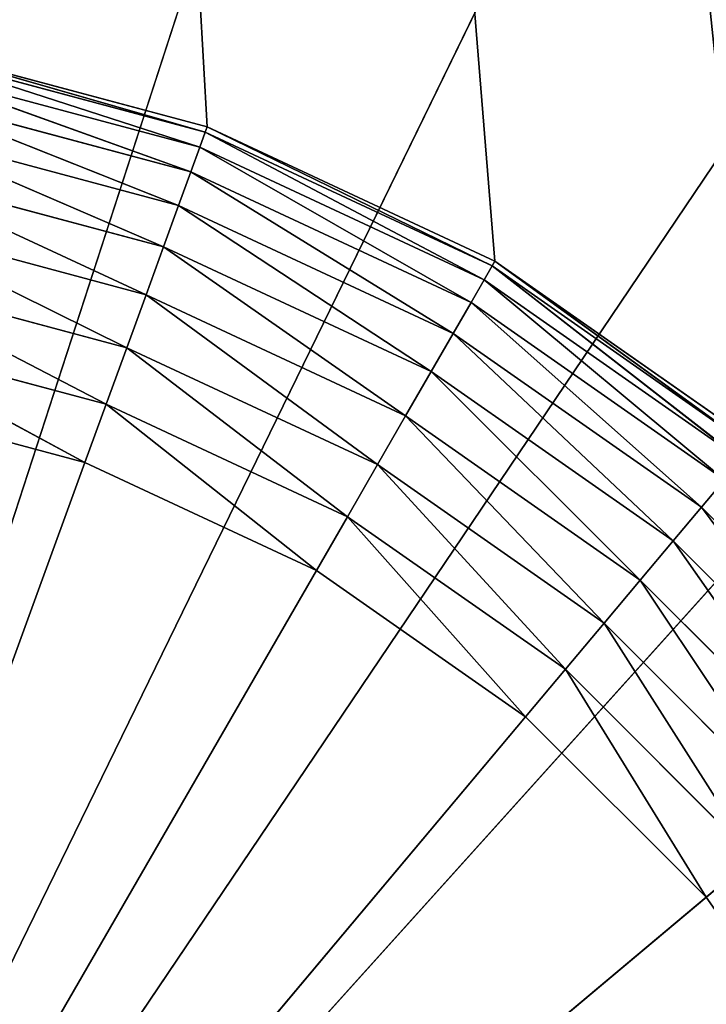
# Model space of a CAD drawing. Header units: centimetres. Extents: x 0 to 14.5, y 0 to 14.5.
# Tile 47 of 75: x 7.494 to 7.878, y 7.717 to 8.269. Entities that reach past the tile are written whole.
import ezdxf

# ---------------------------------------------------------------- set-up
doc = ezdxf.new("R2010")
doc.units = ezdxf.units.CM
doc.header["$LTSCALE"] = 2.54
doc.layers.get('0').update_dxf_attribs({"true_color": 0xff5454})

# ---------------------------------------------------------------- blocks, each defined once
blk = doc.blocks.new('Stojak na r_czniki papierowe ARPE.STL')
at = {"color": 0}
for p, q in [((7.27171, 14.1269, 0.35), (7.76, 8.13335, 0.35)), ((7.59886, 8.20849, 0.35), (7.27171, 14.1269, 0.35)), ((7.59886, 8.20849, 0.35), (7.27171, 14.1269, 0.35)), ((7.27171, 14.1269, 0.35), (7.76, 8.13335, 0.35)), ((9.35132, 13.71718), (7.25, 7.25)), ((9.35132, 13.71718), (7.25, 7.25)), ((10.23092, 13.3618), (7.25, 7.25)), ((10.23092, 13.3618), (7.25, 7.25)), ((7.25, 7.25), (11.05251, 12.88746)), ((7.25, 7.25), (11.05251, 12.88746)), ((11.80009, 12.30338), (7.25, 7.25)), ((11.80009, 12.30338), (7.25, 7.25)), ((12.4591, 11.62096), (7.25, 7.25)), ((12.4591, 11.62096), (7.25, 7.25)), ((7.42659, 8.25151, 28.93473), (7.59782, 8.20563, 28.93473)), ((7.59473, 8.19715, 28.96841), (7.42659, 8.25151, 28.93473)), ((7.59473, 8.19715, 28.96841), (7.42659, 8.25151, 28.93473)), ((7.42659, 8.25151, 28.93473), (7.59782, 8.20563, 28.93473)), ((7.42712, 8.2545, 0.35), (7.59886, 8.20849, 0.35)), ((7.42712, 8.2545, 28.9), (7.59886, 8.20849, 28.9)), ((7.59886, 8.20849, 28.9), (7.42712, 8.2545, 0.35)), ((7.59886, 8.20849, 28.9), (7.42712, 8.2545, 0.35)), ((7.42712, 8.2545, 0.35), (7.59886, 8.20849, 0.35)), ((7.59782, 8.20563, 28.93473), (7.42712, 8.2545, 28.9)), ((7.59782, 8.20563, 28.93473), (7.42712, 8.2545, 28.9)), ((7.42712, 8.2545, 28.9), (7.59886, 8.20849, 28.9)), ((7.42503, 8.24263, 28.96841), (7.59473, 8.19715, 28.96841)), ((7.5897, 8.18331, 29), (7.42503, 8.24263, 28.96841)), ((7.5897, 8.18331, 29), (7.42503, 8.24263, 28.96841)), ((7.42503, 8.24263, 28.96841), (7.59473, 8.19715, 28.96841)), ((7.42247, 8.22812, 29), (7.5897, 8.18331, 29)), ((7.58286, 8.16452, 29.02856), (7.42247, 8.22812, 29)), ((7.58286, 8.16452, 29.02856), (7.42247, 8.22812, 29)), ((7.42247, 8.22812, 29), (7.5897, 8.18331, 29)), ((7.419, 8.20842, 29.02856), (7.58286, 8.16452, 29.02856)), ((7.57443, 8.14135, 29.05321), (7.419, 8.20842, 29.02856)), ((7.57443, 8.14135, 29.05321), (7.419, 8.20842, 29.02856)), ((7.419, 8.20842, 29.02856), (7.58286, 8.16452, 29.02856)), ((7.59473, 8.19715, 28.96841), (7.59782, 8.20563, 28.93473)), ((7.59473, 8.19715, 28.96841), (7.59782, 8.20563, 28.93473)), ((7.59782, 8.20563, 28.93473), (7.59886, 8.20849, 28.9)), ((7.59782, 8.20563, 28.93473), (7.59886, 8.20849, 28.9)), ((7.59782, 8.20563, 28.93473), (7.75848, 8.13071, 28.93473)), ((7.75397, 8.1229, 28.96841), (7.59782, 8.20563, 28.93473)), ((7.75397, 8.1229, 28.96841), (7.59782, 8.20563, 28.93473)), ((7.59782, 8.20563, 28.93473), (7.75848, 8.13071, 28.93473)), ((7.59886, 8.20849, 0.35), (7.76, 8.13335, 0.35)), ((7.59886, 8.20849, 28.9), (7.59886, 8.20849, 0.35)), ((7.59886, 8.20849, 28.9), (7.59886, 8.20849, 0.35)), ((7.59886, 8.20849, 28.9), (7.76, 8.13335, 28.9)), ((7.76, 8.13335, 28.9), (7.59886, 8.20849, 0.35)), ((7.76, 8.13335, 28.9), (7.59886, 8.20849, 0.35)), ((7.59886, 8.20849, 0.35), (7.76, 8.13335, 0.35)), ((7.75848, 8.13071, 28.93473), (7.59886, 8.20849, 28.9)), ((7.75848, 8.13071, 28.93473), (7.59886, 8.20849, 28.9)), ((7.59886, 8.20849, 28.9), (7.76, 8.13335, 28.9)), ((7.5897, 8.18331, 29), (7.59473, 8.19715, 28.96841)), ((7.5897, 8.18331, 29), (7.59473, 8.19715, 28.96841)), ((7.59473, 8.19715, 28.96841), (7.75397, 8.1229, 28.96841)), ((7.7466, 8.11014, 29), (7.59473, 8.19715, 28.96841)), ((7.7466, 8.11014, 29), (7.59473, 8.19715, 28.96841)), ((7.59473, 8.19715, 28.96841), (7.75397, 8.1229, 28.96841)), ((7.41471, 8.18415, 29.05321), (7.57443, 8.14135, 29.05321)), ((7.56466, 8.11452, 29.0732), (7.41471, 8.18415, 29.05321)), ((7.56466, 8.11452, 29.0732), (7.41471, 8.18415, 29.05321)), ((7.41471, 8.18415, 29.05321), (7.57443, 8.14135, 29.05321)), ((7.58286, 8.16452, 29.02856), (7.5897, 8.18331, 29)), ((7.58286, 8.16452, 29.02856), (7.5897, 8.18331, 29)), ((7.5897, 8.18331, 29), (7.7466, 8.11014, 29)), ((7.7366, 8.09282, 29.02856), (7.5897, 8.18331, 29)), ((7.7366, 8.09282, 29.02856), (7.5897, 8.18331, 29)), ((7.5897, 8.18331, 29), (7.7466, 8.11014, 29)), ((7.57443, 8.14135, 29.05321), (7.58286, 8.16452, 29.02856)), ((7.57443, 8.14135, 29.05321), (7.58286, 8.16452, 29.02856)), ((7.58286, 8.16452, 29.02856), (7.7366, 8.09282, 29.02856)), ((7.72428, 8.07147, 29.05321), (7.58286, 8.16452, 29.02856)), ((7.72428, 8.07147, 29.05321), (7.58286, 8.16452, 29.02856)), ((7.58286, 8.16452, 29.02856), (7.7366, 8.09282, 29.02856)), ((7.40976, 8.15602, 29.0732), (7.56466, 8.11452, 29.0732)), ((7.55385, 8.08483, 29.08794), (7.40976, 8.15602, 29.0732)), ((7.55385, 8.08483, 29.08794), (7.40976, 8.15602, 29.0732)), ((7.40976, 8.15602, 29.0732), (7.56466, 8.11452, 29.0732)), ((7.56466, 8.11452, 29.0732), (7.57443, 8.14135, 29.05321)), ((7.56466, 8.11452, 29.0732), (7.57443, 8.14135, 29.05321)), ((7.57443, 8.14135, 29.05321), (7.72428, 8.07147, 29.05321)), ((7.71, 8.04674, 29.0732), (7.57443, 8.14135, 29.05321)), ((7.71, 8.04674, 29.0732), (7.57443, 8.14135, 29.05321)), ((7.57443, 8.14135, 29.05321), (7.72428, 8.07147, 29.05321)), ((7.75397, 8.1229, 28.96841), (7.75848, 8.13071, 28.93473)), ((7.75397, 8.1229, 28.96841), (7.75848, 8.13071, 28.93473)), ((7.75848, 8.13071, 28.93473), (7.76, 8.13335, 28.9)), ((7.75848, 8.13071, 28.93473), (7.76, 8.13335, 28.9)), ((7.75848, 8.13071, 28.93473), (7.90369, 8.02904, 28.93473)), ((7.89789, 8.02213, 28.96841), (7.75848, 8.13071, 28.93473)), ((7.89789, 8.02213, 28.96841), (7.75848, 8.13071, 28.93473)), ((7.75848, 8.13071, 28.93473), (7.90369, 8.02904, 28.93473)), ((7.76, 8.13335, 0.35), (7.90564, 8.03137, 0.35)), ((7.76, 8.13335, 28.9), (7.76, 8.13335, 0.35)), ((7.76, 8.13335, 28.9), (7.76, 8.13335, 0.35)), ((7.76, 8.13335, 28.9), (7.90564, 8.03137, 28.9)), ((7.90564, 8.03137, 28.9), (7.76, 8.13335, 0.35)), ((7.90564, 8.03137, 28.9), (7.76, 8.13335, 0.35)), ((7.76, 8.13335, 0.35), (7.90564, 8.03137, 0.35)), ((7.90369, 8.02904, 28.93473), (7.76, 8.13335, 28.9)), ((7.90369, 8.02904, 28.93473), (7.76, 8.13335, 28.9)), ((7.76, 8.13335, 28.9), (7.90564, 8.03137, 28.9)), ((7.40427, 8.12491, 29.08794), (7.55385, 8.08483, 29.08794)), ((7.54233, 8.05318, 29.09696), (7.40427, 8.12491, 29.08794)), ((7.54233, 8.05318, 29.09696), (7.40427, 8.12491, 29.08794)), ((7.40427, 8.12491, 29.08794), (7.55385, 8.08483, 29.08794)), ((7.7466, 8.11014, 29), (7.75397, 8.1229, 28.96841)), ((7.7466, 8.11014, 29), (7.75397, 8.1229, 28.96841)), ((7.75397, 8.1229, 28.96841), (7.89789, 8.02213, 28.96841)), ((7.88842, 8.01084, 29), (7.75397, 8.1229, 28.96841)), ((7.88842, 8.01084, 29), (7.75397, 8.1229, 28.96841)), ((7.75397, 8.1229, 28.96841), (7.89789, 8.02213, 28.96841)), ((7.55385, 8.08483, 29.08794), (7.56466, 8.11452, 29.0732)), ((7.55385, 8.08483, 29.08794), (7.56466, 8.11452, 29.0732)), ((7.56466, 8.11452, 29.0732), (7.71, 8.04674, 29.0732)), ((7.6942, 8.01938, 29.08794), (7.56466, 8.11452, 29.0732)), ((7.6942, 8.01938, 29.08794), (7.56466, 8.11452, 29.0732)), ((7.56466, 8.11452, 29.0732), (7.71, 8.04674, 29.0732)), ((7.7366, 8.09282, 29.02856), (7.7466, 8.11014, 29)), ((7.7366, 8.09282, 29.02856), (7.7466, 8.11014, 29)), ((7.7466, 8.11014, 29), (7.88842, 8.01084, 29)), ((7.87557, 7.99552, 29.02856), (7.7466, 8.11014, 29)), ((7.87557, 7.99552, 29.02856), (7.7466, 8.11014, 29)), ((7.7466, 8.11014, 29), (7.88842, 8.01084, 29)), ((7.39842, 8.09174, 29.09696), (7.54233, 8.05318, 29.09696)), ((7.53046, 8.02055, 29.1), (7.39842, 8.09174, 29.09696)), ((7.53046, 8.02055, 29.1), (7.39842, 8.09174, 29.09696)), ((7.39842, 8.09174, 29.09696), (7.54233, 8.05318, 29.09696)), ((7.72428, 8.07147, 29.05321), (7.7366, 8.09282, 29.02856)), ((7.72428, 8.07147, 29.05321), (7.7366, 8.09282, 29.02856)), ((7.7366, 8.09282, 29.02856), (7.87557, 7.99552, 29.02856)), ((7.85972, 7.97664, 29.05321), (7.7366, 8.09282, 29.02856)), ((7.85972, 7.97664, 29.05321), (7.7366, 8.09282, 29.02856)), ((7.7366, 8.09282, 29.02856), (7.87557, 7.99552, 29.02856)), ((7.54233, 8.05318, 29.09696), (7.55385, 8.08483, 29.08794)), ((7.54233, 8.05318, 29.09696), (7.55385, 8.08483, 29.08794)), ((7.55385, 8.08483, 29.08794), (7.6942, 8.01938, 29.08794)), ((7.67736, 7.99022, 29.09696), (7.55385, 8.08483, 29.08794)), ((7.67736, 7.99022, 29.09696), (7.55385, 8.08483, 29.08794)), ((7.55385, 8.08483, 29.08794), (7.6942, 8.01938, 29.08794)), ((7.71, 8.04674, 29.0732), (7.72428, 8.07147, 29.05321)), ((7.71, 8.04674, 29.0732), (7.72428, 8.07147, 29.05321)), ((7.72428, 8.07147, 29.05321), (7.85972, 7.97664, 29.05321)), ((7.84136, 7.95476, 29.0732), (7.72428, 8.07147, 29.05321)), ((7.84136, 7.95476, 29.0732), (7.72428, 8.07147, 29.05321)), ((7.72428, 8.07147, 29.05321), (7.85972, 7.97664, 29.05321)), ((7.53046, 8.02055, 29.1), (7.39239, 8.05754, 29.1)), ((7.53046, 8.02055, 29.1), (7.39239, 8.05754, 29.1)), ((7.53046, 8.02055, 29.1), (7.54233, 8.05318, 29.09696)), ((7.53046, 8.02055, 29.1), (7.54233, 8.05318, 29.09696)), ((7.54233, 8.05318, 29.09696), (7.67736, 7.99022, 29.09696)), ((7.66, 7.96014, 29.1), (7.54233, 8.05318, 29.09696)), ((7.66, 7.96014, 29.1), (7.54233, 8.05318, 29.09696)), ((7.54233, 8.05318, 29.09696), (7.67736, 7.99022, 29.09696)), ((7.6942, 8.01938, 29.08794), (7.71, 8.04674, 29.0732)), ((7.6942, 8.01938, 29.08794), (7.71, 8.04674, 29.0732)), ((7.71, 8.04674, 29.0732), (7.84136, 7.95476, 29.0732)), ((7.82105, 7.93056, 29.08794), (7.71, 8.04674, 29.0732)), ((7.82105, 7.93056, 29.08794), (7.71, 8.04674, 29.0732)), ((7.71, 8.04674, 29.0732), (7.84136, 7.95476, 29.0732)), ((7.25, 7.25, 29.1), (7.53046, 8.02055, 29.1)), ((7.25, 7.25, 29.1), (7.53046, 8.02055, 29.1)), ((7.66, 7.96014, 29.1), (7.53046, 8.02055, 29.1)), ((7.66, 7.96014, 29.1), (7.53046, 8.02055, 29.1)), ((7.67736, 7.99022, 29.09696), (7.6942, 8.01938, 29.08794)), ((7.67736, 7.99022, 29.09696), (7.6942, 8.01938, 29.08794)), ((7.6942, 8.01938, 29.08794), (7.82105, 7.93056, 29.08794)), ((7.79941, 7.90476, 29.09696), (7.6942, 8.01938, 29.08794)), ((7.79941, 7.90476, 29.09696), (7.6942, 8.01938, 29.08794)), ((7.6942, 8.01938, 29.08794), (7.82105, 7.93056, 29.08794)), ((7.87557, 7.99552, 29.02856), (7.88842, 8.01084, 29)), ((7.87557, 7.99552, 29.02856), (7.88842, 8.01084, 29)), ((7.85972, 7.97664, 29.05321), (7.87557, 7.99552, 29.02856)), ((7.85972, 7.97664, 29.05321), (7.87557, 7.99552, 29.02856)), ((7.87557, 7.99552, 29.02856), (7.99552, 7.87557, 29.02856)), ((7.97664, 7.85972, 29.05321), (7.87557, 7.99552, 29.02856)), ((7.97664, 7.85972, 29.05321), (7.87557, 7.99552, 29.02856)), ((7.87557, 7.99552, 29.02856), (7.99552, 7.87557, 29.02856)), ((7.66, 7.96014, 29.1), (7.67736, 7.99022, 29.09696)), ((7.66, 7.96014, 29.1), (7.67736, 7.99022, 29.09696)), ((7.67736, 7.99022, 29.09696), (7.79941, 7.90476, 29.09696)), ((7.77709, 7.87816, 29.1), (7.67736, 7.99022, 29.09696)), ((7.77709, 7.87816, 29.1), (7.67736, 7.99022, 29.09696)), ((7.67736, 7.99022, 29.09696), (7.79941, 7.90476, 29.09696)), ((7.84136, 7.95476, 29.0732), (7.85972, 7.97664, 29.05321)), ((7.84136, 7.95476, 29.0732), (7.85972, 7.97664, 29.05321)), ((7.85972, 7.97664, 29.05321), (7.97664, 7.85972, 29.05321)), ((7.95476, 7.84136, 29.0732), (7.85972, 7.97664, 29.05321)), ((7.95476, 7.84136, 29.0732), (7.85972, 7.97664, 29.05321)), ((7.85972, 7.97664, 29.05321), (7.97664, 7.85972, 29.05321)), ((7.66, 7.96014, 29.1), (7.25, 7.25, 29.1)), ((7.66, 7.96014, 29.1), (7.25, 7.25, 29.1)), ((7.77709, 7.87816, 29.1), (7.66, 7.96014, 29.1)), ((7.77709, 7.87816, 29.1), (7.66, 7.96014, 29.1)), ((7.82105, 7.93056, 29.08794), (7.84136, 7.95476, 29.0732)), ((7.82105, 7.93056, 29.08794), (7.84136, 7.95476, 29.0732)), ((7.84136, 7.95476, 29.0732), (7.95476, 7.84136, 29.0732)), ((7.93056, 7.82105, 29.08794), (7.84136, 7.95476, 29.0732)), ((7.93056, 7.82105, 29.08794), (7.84136, 7.95476, 29.0732)), ((7.84136, 7.95476, 29.0732), (7.95476, 7.84136, 29.0732)), ((7.79941, 7.90476, 29.09696), (7.82105, 7.93056, 29.08794)), ((7.79941, 7.90476, 29.09696), (7.82105, 7.93056, 29.08794)), ((7.82105, 7.93056, 29.08794), (7.93056, 7.82105, 29.08794)), ((7.90476, 7.79941, 29.09696), (7.82105, 7.93056, 29.08794)), ((7.90476, 7.79941, 29.09696), (7.82105, 7.93056, 29.08794)), ((7.82105, 7.93056, 29.08794), (7.93056, 7.82105, 29.08794)), ((7.77709, 7.87816, 29.1), (7.79941, 7.90476, 29.09696)), ((7.77709, 7.87816, 29.1), (7.79941, 7.90476, 29.09696)), ((7.79941, 7.90476, 29.09696), (7.90476, 7.79941, 29.09696)), ((7.87816, 7.77709, 29.1), (7.79941, 7.90476, 29.09696)), ((7.87816, 7.77709, 29.1), (7.79941, 7.90476, 29.09696)), ((7.79941, 7.90476, 29.09696), (7.90476, 7.79941, 29.09696)), ((7.77709, 7.87816, 29.1), (7.25, 7.25, 29.1)), ((7.77709, 7.87816, 29.1), (7.25, 7.25, 29.1)), ((7.87816, 7.77709, 29.1), (7.77709, 7.87816, 29.1)), ((7.87816, 7.77709, 29.1), (7.77709, 7.87816, 29.1)), ((7.87816, 7.77709, 29.1), (7.90476, 7.79941, 29.09696)), ((7.87816, 7.77709, 29.1), (7.90476, 7.79941, 29.09696)), ((7.25, 7.25, 29.1), (7.87816, 7.77709, 29.1)), ((7.25, 7.25, 29.1), (7.87816, 7.77709, 29.1)), ((7.96014, 7.66, 29.1), (7.87816, 7.77709, 29.1)), ((7.96014, 7.66, 29.1), (7.87816, 7.77709, 29.1))]:
    blk.add_line(p, q, dxfattribs=at)
mesh = blk.add_polyface(dxfattribs=at)
corners = [(14.5, 7.25, 0.35), (7.34576, 14.16965, 0.35), (7.33035, 14.15424, 0.35)]
mesh.append_faces([[corners[k] for k in face] for face in [(0, 1, 2)]], dxfattribs={"color": 0})
mesh = blk.add_polyface(dxfattribs=at)
corners = [(14.5, 7.25, 0.35), (14.43247, 8.23721, 0.35), (7.34576, 14.16965, 0.35)]
mesh.append_faces([[corners[k] for k in face] for face in [(0, 1, 2)]], dxfattribs={"color": 0})
mesh = blk.add_polyface(dxfattribs=at)
corners = [(14.43247, 8.23721, 0.35), (14.23115, 9.20603, 0.35), (7.34576, 14.16965, 0.35)]
mesh.append_faces([[corners[k] for k in face] for face in [(0, 1, 2)]], dxfattribs={"color": 0})
mesh = blk.add_polyface(dxfattribs=at)
corners = [(14.5, 7.25, 0.35), (7.33035, 14.15424, 0.35), (7.3125, 14.14175, 0.35)]
mesh.append_faces([[corners[k] for k in face] for face in [(0, 1, 2)]], dxfattribs={"color": 0})
mesh = blk.add_polyface(dxfattribs=at)
corners = [(14.5, 7.25, 0.35), (7.3125, 14.14175, 0.35), (7.29275, 14.13254, 0.35)]
mesh.append_faces([[corners[k] for k in face] for face in [(0, 1, 2)]], dxfattribs={"color": 0})
mesh = blk.add_polyface(dxfattribs=at)
corners = [(8.2545, 7.42712, 0.35), (7.29275, 14.13254, 0.35), (7.27171, 14.1269, 0.35)]
mesh.append_faces([[corners[k] for k in face] for face in [(0, 1, 2)]], dxfattribs={"color": 0})
mesh = blk.add_polyface(dxfattribs=at)
corners = [(14.5, 7.25, 0.35), (7.29275, 14.13254, 0.35), (8.2545, 7.42712, 0.35)]
mesh.append_faces([[corners[k] for k in face] for face in [(0, 1, 2)]], dxfattribs={"color": 0})
mesh = blk.add_polyface(dxfattribs=at)
corners = [(7.90564, 8.03137, 0.35), (7.27171, 14.1269, 0.35), (7.76, 8.13335, 0.35)]
mesh.append_faces([[corners[k] for k in face] for face in [(0, 1, 2)]], dxfattribs={"color": 0})
mesh = blk.add_polyface(dxfattribs=at)
corners = [(8.03137, 7.90564, 0.35), (7.27171, 14.1269, 0.35), (7.90564, 8.03137, 0.35)]
mesh.append_faces([[corners[k] for k in face] for face in [(0, 1, 2)]], dxfattribs={"color": 0})
mesh = blk.add_polyface(dxfattribs=at)
corners = [(8.13335, 7.76, 0.35), (7.27171, 14.1269, 0.35), (8.03137, 7.90564, 0.35)]
mesh.append_faces([[corners[k] for k in face] for face in [(0, 1, 2)]], dxfattribs={"color": 0})
mesh = blk.add_polyface(dxfattribs=at)
corners = [(8.2545, 7.42712, 0.35), (7.27171, 14.1269, 0.35), (8.20849, 7.59886, 0.35)]
mesh.append_faces([[corners[k] for k in face] for face in [(0, 1, 2)]], dxfattribs={"color": 0})
mesh = blk.add_polyface(dxfattribs=at)
corners = [(8.20849, 7.59886, 0.35), (7.27171, 14.1269, 0.35), (8.13335, 7.76, 0.35)]
mesh.append_faces([[corners[k] for k in face] for face in [(0, 1, 2)]], dxfattribs={"color": 0})
mesh = blk.add_polyface(dxfattribs=at)
corners = [(7.59886, 8.20849, 0.35), (7.27171, 14.1269, 0.35), (7.42712, 8.2545, 0.35)]
mesh.append_faces([[corners[k] for k in face] for face in [(0, 1, 2)]], dxfattribs={"color": 0})
mesh = blk.add_polyface(dxfattribs=at)
corners = [(7.76, 8.13335, 0.35), (7.27171, 14.1269, 0.35), (7.59886, 8.20849, 0.35)]
mesh.append_faces([[corners[k] for k in face] for face in [(0, 1, 2)]], dxfattribs={"color": 0})
mesh = blk.add_polyface(dxfattribs=at)
corners = [(8.43081, 13.94669), (7.25, 7.25), (7.48732, 14.04586)]
mesh.append_faces([[corners[k] for k in face] for face in [(0, 1, 2)]], dxfattribs={"color": 0})
mesh = blk.add_polyface(dxfattribs=at)
corners = [(9.35132, 13.71718), (7.25, 7.25), (8.43081, 13.94669)]
mesh.append_faces([[corners[k] for k in face] for face in [(0, 1, 2)]], dxfattribs={"color": 0})
mesh = blk.add_polyface(dxfattribs=at)
corners = [(10.23092, 13.3618), (7.25, 7.25), (9.35132, 13.71718)]
mesh.append_faces([[corners[k] for k in face] for face in [(0, 1, 2)]], dxfattribs={"color": 0})
mesh = blk.add_polyface(dxfattribs=at)
corners = [(11.05251, 12.88746), (7.25, 7.25), (10.23092, 13.3618)]
mesh.append_faces([[corners[k] for k in face] for face in [(0, 1, 2)]], dxfattribs={"color": 0})
mesh = blk.add_polyface(dxfattribs=at)
corners = [(11.80009, 12.30338), (7.25, 7.25), (11.05251, 12.88746)]
mesh.append_faces([[corners[k] for k in face] for face in [(0, 1, 2)]], dxfattribs={"color": 0})
mesh = blk.add_polyface(dxfattribs=at)
corners = [(12.4591, 11.62096), (7.25, 7.25), (11.80009, 12.30338)]
mesh.append_faces([[corners[k] for k in face] for face in [(0, 1, 2)]], dxfattribs={"color": 0})
mesh = blk.add_polyface(dxfattribs=at)
corners = [(13.01673, 10.85345), (7.25, 7.25), (12.4591, 11.62096)]
mesh.append_faces([[corners[k] for k in face] for face in [(0, 1, 2)]], dxfattribs={"color": 0})
mesh = blk.add_polyface(dxfattribs=at)
corners = [(13.46211, 10.01581), (7.25, 7.25), (13.01673, 10.85345)]
mesh.append_faces([[corners[k] for k in face] for face in [(0, 1, 2)]], dxfattribs={"color": 0})
mesh = blk.add_polyface(dxfattribs=at)
corners = [(13.78658, 9.12433), (7.25, 7.25), (13.46211, 10.01581)]
mesh.append_faces([[corners[k] for k in face] for face in [(0, 1, 2)]], dxfattribs={"color": 0})
mesh = blk.add_polyface(dxfattribs=at)
corners = [(13.98382, 8.19638), (7.25, 7.25), (13.78658, 9.12433)]
mesh.append_faces([[corners[k] for k in face] for face in [(0, 1, 2)]], dxfattribs={"color": 0})
mesh = blk.add_polyface(dxfattribs=at)
corners = [(7.59473, 8.19715, 28.96841), (7.42659, 8.25151, 28.93473), (7.42503, 8.24263, 28.96841)]
mesh.append_faces([[corners[k] for k in face] for face in [(0, 1, 2)]], dxfattribs={"color": 0})
mesh = blk.add_polyface(dxfattribs=at)
corners = [(7.59782, 8.20563, 28.93473), (7.42712, 8.2545, 28.9), (7.42659, 8.25151, 28.93473)]
mesh.append_faces([[corners[k] for k in face] for face in [(0, 1, 2)]], dxfattribs={"color": 0})
mesh = blk.add_polyface(dxfattribs=at)
corners = [(7.59473, 8.19715, 28.96841), (7.59782, 8.20563, 28.93473), (7.42659, 8.25151, 28.93473)]
mesh.append_faces([[corners[k] for k in face] for face in [(0, 1, 2)]], dxfattribs={"color": 0})
mesh = blk.add_polyface(dxfattribs=at)
corners = [(7.59886, 8.20849, 28.9), (7.42712, 8.2545, 0.35), (7.42712, 8.2545, 28.9)]
mesh.append_faces([[corners[k] for k in face] for face in [(0, 1, 2)]], dxfattribs={"color": 0})
mesh = blk.add_polyface(dxfattribs=at)
corners = [(7.59886, 8.20849, 28.9), (7.59886, 8.20849, 0.35), (7.42712, 8.2545, 0.35)]
mesh.append_faces([[corners[k] for k in face] for face in [(0, 1, 2)]], dxfattribs={"color": 0})
mesh = blk.add_polyface(dxfattribs=at)
corners = [(7.59782, 8.20563, 28.93473), (7.59886, 8.20849, 28.9), (7.42712, 8.2545, 28.9)]
mesh.append_faces([[corners[k] for k in face] for face in [(0, 1, 2)]], dxfattribs={"color": 0})
mesh = blk.add_polyface(dxfattribs=at)
corners = [(7.5897, 8.18331, 29), (7.42503, 8.24263, 28.96841), (7.42247, 8.22812, 29)]
mesh.append_faces([[corners[k] for k in face] for face in [(0, 1, 2)]], dxfattribs={"color": 0})
mesh = blk.add_polyface(dxfattribs=at)
corners = [(7.5897, 8.18331, 29), (7.59473, 8.19715, 28.96841), (7.42503, 8.24263, 28.96841)]
mesh.append_faces([[corners[k] for k in face] for face in [(0, 1, 2)]], dxfattribs={"color": 0})
mesh = blk.add_polyface(dxfattribs=at)
corners = [(7.58286, 8.16452, 29.02856), (7.42247, 8.22812, 29), (7.419, 8.20842, 29.02856)]
mesh.append_faces([[corners[k] for k in face] for face in [(0, 1, 2)]], dxfattribs={"color": 0})
mesh = blk.add_polyface(dxfattribs=at)
corners = [(7.58286, 8.16452, 29.02856), (7.5897, 8.18331, 29), (7.42247, 8.22812, 29)]
mesh.append_faces([[corners[k] for k in face] for face in [(0, 1, 2)]], dxfattribs={"color": 0})
mesh = blk.add_polyface(dxfattribs=at)
corners = [(7.57443, 8.14135, 29.05321), (7.419, 8.20842, 29.02856), (7.41471, 8.18415, 29.05321)]
mesh.append_faces([[corners[k] for k in face] for face in [(0, 1, 2)]], dxfattribs={"color": 0})
mesh = blk.add_polyface(dxfattribs=at)
corners = [(7.58286, 8.16452, 29.02856), (7.419, 8.20842, 29.02856), (7.57443, 8.14135, 29.05321)]
mesh.append_faces([[corners[k] for k in face] for face in [(0, 1, 2)]], dxfattribs={"color": 0})
mesh = blk.add_polyface(dxfattribs=at)
corners = [(7.75397, 8.1229, 28.96841), (7.59782, 8.20563, 28.93473), (7.59473, 8.19715, 28.96841)]
mesh.append_faces([[corners[k] for k in face] for face in [(0, 1, 2)]], dxfattribs={"color": 0})
mesh = blk.add_polyface(dxfattribs=at)
corners = [(7.75848, 8.13071, 28.93473), (7.59886, 8.20849, 28.9), (7.59782, 8.20563, 28.93473)]
mesh.append_faces([[corners[k] for k in face] for face in [(0, 1, 2)]], dxfattribs={"color": 0})
mesh = blk.add_polyface(dxfattribs=at)
corners = [(7.75397, 8.1229, 28.96841), (7.75848, 8.13071, 28.93473), (7.59782, 8.20563, 28.93473)]
mesh.append_faces([[corners[k] for k in face] for face in [(0, 1, 2)]], dxfattribs={"color": 0})
mesh = blk.add_polyface(dxfattribs=at)
corners = [(7.76, 8.13335, 28.9), (7.59886, 8.20849, 0.35), (7.59886, 8.20849, 28.9)]
mesh.append_faces([[corners[k] for k in face] for face in [(0, 1, 2)]], dxfattribs={"color": 0})
mesh = blk.add_polyface(dxfattribs=at)
corners = [(7.76, 8.13335, 28.9), (7.76, 8.13335, 0.35), (7.59886, 8.20849, 0.35)]
mesh.append_faces([[corners[k] for k in face] for face in [(0, 1, 2)]], dxfattribs={"color": 0})
mesh = blk.add_polyface(dxfattribs=at)
corners = [(7.75848, 8.13071, 28.93473), (7.76, 8.13335, 28.9), (7.59886, 8.20849, 28.9)]
mesh.append_faces([[corners[k] for k in face] for face in [(0, 1, 2)]], dxfattribs={"color": 0})
mesh = blk.add_polyface(dxfattribs=at)
corners = [(14.05, 7.25), (7.25, 7.25), (13.98382, 8.19638)]
mesh.append_faces([[corners[k] for k in face] for face in [(0, 1, 2)]], dxfattribs={"color": 0})
mesh = blk.add_polyface(dxfattribs=at)
corners = [(7.7466, 8.11014, 29), (7.59473, 8.19715, 28.96841), (7.5897, 8.18331, 29)]
mesh.append_faces([[corners[k] for k in face] for face in [(0, 1, 2)]], dxfattribs={"color": 0})
mesh = blk.add_polyface(dxfattribs=at)
corners = [(7.7466, 8.11014, 29), (7.75397, 8.1229, 28.96841), (7.59473, 8.19715, 28.96841)]
mesh.append_faces([[corners[k] for k in face] for face in [(0, 1, 2)]], dxfattribs={"color": 0})
mesh = blk.add_polyface(dxfattribs=at)
corners = [(7.56466, 8.11452, 29.0732), (7.41471, 8.18415, 29.05321), (7.40976, 8.15602, 29.0732)]
mesh.append_faces([[corners[k] for k in face] for face in [(0, 1, 2)]], dxfattribs={"color": 0})
mesh = blk.add_polyface(dxfattribs=at)
corners = [(7.57443, 8.14135, 29.05321), (7.41471, 8.18415, 29.05321), (7.56466, 8.11452, 29.0732)]
mesh.append_faces([[corners[k] for k in face] for face in [(0, 1, 2)]], dxfattribs={"color": 0})
mesh = blk.add_polyface(dxfattribs=at)
corners = [(7.7366, 8.09282, 29.02856), (7.5897, 8.18331, 29), (7.58286, 8.16452, 29.02856)]
mesh.append_faces([[corners[k] for k in face] for face in [(0, 1, 2)]], dxfattribs={"color": 0})
mesh = blk.add_polyface(dxfattribs=at)
corners = [(7.7366, 8.09282, 29.02856), (7.7466, 8.11014, 29), (7.5897, 8.18331, 29)]
mesh.append_faces([[corners[k] for k in face] for face in [(0, 1, 2)]], dxfattribs={"color": 0})
mesh = blk.add_polyface(dxfattribs=at)
corners = [(7.72428, 8.07147, 29.05321), (7.58286, 8.16452, 29.02856), (7.57443, 8.14135, 29.05321)]
mesh.append_faces([[corners[k] for k in face] for face in [(0, 1, 2)]], dxfattribs={"color": 0})
mesh = blk.add_polyface(dxfattribs=at)
corners = [(7.7366, 8.09282, 29.02856), (7.58286, 8.16452, 29.02856), (7.72428, 8.07147, 29.05321)]
mesh.append_faces([[corners[k] for k in face] for face in [(0, 1, 2)]], dxfattribs={"color": 0})
mesh = blk.add_polyface(dxfattribs=at)
corners = [(7.55385, 8.08483, 29.08794), (7.40976, 8.15602, 29.0732), (7.40427, 8.12491, 29.08794)]
mesh.append_faces([[corners[k] for k in face] for face in [(0, 1, 2)]], dxfattribs={"color": 0})
mesh = blk.add_polyface(dxfattribs=at)
corners = [(7.56466, 8.11452, 29.0732), (7.40976, 8.15602, 29.0732), (7.55385, 8.08483, 29.08794)]
mesh.append_faces([[corners[k] for k in face] for face in [(0, 1, 2)]], dxfattribs={"color": 0})
mesh = blk.add_polyface(dxfattribs=at)
corners = [(7.71, 8.04674, 29.0732), (7.57443, 8.14135, 29.05321), (7.56466, 8.11452, 29.0732)]
mesh.append_faces([[corners[k] for k in face] for face in [(0, 1, 2)]], dxfattribs={"color": 0})
mesh = blk.add_polyface(dxfattribs=at)
corners = [(7.72428, 8.07147, 29.05321), (7.57443, 8.14135, 29.05321), (7.71, 8.04674, 29.0732)]
mesh.append_faces([[corners[k] for k in face] for face in [(0, 1, 2)]], dxfattribs={"color": 0})
mesh = blk.add_polyface(dxfattribs=at)
corners = [(7.89789, 8.02213, 28.96841), (7.75848, 8.13071, 28.93473), (7.75397, 8.1229, 28.96841)]
mesh.append_faces([[corners[k] for k in face] for face in [(0, 1, 2)]], dxfattribs={"color": 0})
mesh = blk.add_polyface(dxfattribs=at)
corners = [(7.90369, 8.02904, 28.93473), (7.76, 8.13335, 28.9), (7.75848, 8.13071, 28.93473)]
mesh.append_faces([[corners[k] for k in face] for face in [(0, 1, 2)]], dxfattribs={"color": 0})
mesh = blk.add_polyface(dxfattribs=at)
corners = [(7.89789, 8.02213, 28.96841), (7.90369, 8.02904, 28.93473), (7.75848, 8.13071, 28.93473)]
mesh.append_faces([[corners[k] for k in face] for face in [(0, 1, 2)]], dxfattribs={"color": 0})
mesh = blk.add_polyface(dxfattribs=at)
corners = [(7.90564, 8.03137, 28.9), (7.76, 8.13335, 0.35), (7.76, 8.13335, 28.9)]
mesh.append_faces([[corners[k] for k in face] for face in [(0, 1, 2)]], dxfattribs={"color": 0})
mesh = blk.add_polyface(dxfattribs=at)
corners = [(7.90564, 8.03137, 28.9), (7.90564, 8.03137, 0.35), (7.76, 8.13335, 0.35)]
mesh.append_faces([[corners[k] for k in face] for face in [(0, 1, 2)]], dxfattribs={"color": 0})
mesh = blk.add_polyface(dxfattribs=at)
corners = [(7.90369, 8.02904, 28.93473), (7.90564, 8.03137, 28.9), (7.76, 8.13335, 28.9)]
mesh.append_faces([[corners[k] for k in face] for face in [(0, 1, 2)]], dxfattribs={"color": 0})
mesh = blk.add_polyface(dxfattribs=at)
corners = [(7.54233, 8.05318, 29.09696), (7.40427, 8.12491, 29.08794), (7.39842, 8.09174, 29.09696)]
mesh.append_faces([[corners[k] for k in face] for face in [(0, 1, 2)]], dxfattribs={"color": 0})
mesh = blk.add_polyface(dxfattribs=at)
corners = [(7.55385, 8.08483, 29.08794), (7.40427, 8.12491, 29.08794), (7.54233, 8.05318, 29.09696)]
mesh.append_faces([[corners[k] for k in face] for face in [(0, 1, 2)]], dxfattribs={"color": 0})
mesh = blk.add_polyface(dxfattribs=at)
corners = [(7.88842, 8.01084, 29), (7.75397, 8.1229, 28.96841), (7.7466, 8.11014, 29)]
mesh.append_faces([[corners[k] for k in face] for face in [(0, 1, 2)]], dxfattribs={"color": 0})
mesh = blk.add_polyface(dxfattribs=at)
corners = [(7.88842, 8.01084, 29), (7.89789, 8.02213, 28.96841), (7.75397, 8.1229, 28.96841)]
mesh.append_faces([[corners[k] for k in face] for face in [(0, 1, 2)]], dxfattribs={"color": 0})
mesh = blk.add_polyface(dxfattribs=at)
corners = [(7.6942, 8.01938, 29.08794), (7.56466, 8.11452, 29.0732), (7.55385, 8.08483, 29.08794)]
mesh.append_faces([[corners[k] for k in face] for face in [(0, 1, 2)]], dxfattribs={"color": 0})
mesh = blk.add_polyface(dxfattribs=at)
corners = [(7.71, 8.04674, 29.0732), (7.56466, 8.11452, 29.0732), (7.6942, 8.01938, 29.08794)]
mesh.append_faces([[corners[k] for k in face] for face in [(0, 1, 2)]], dxfattribs={"color": 0})
mesh = blk.add_polyface(dxfattribs=at)
corners = [(7.87557, 7.99552, 29.02856), (7.7466, 8.11014, 29), (7.7366, 8.09282, 29.02856)]
mesh.append_faces([[corners[k] for k in face] for face in [(0, 1, 2)]], dxfattribs={"color": 0})
mesh = blk.add_polyface(dxfattribs=at)
corners = [(7.87557, 7.99552, 29.02856), (7.88842, 8.01084, 29), (7.7466, 8.11014, 29)]
mesh.append_faces([[corners[k] for k in face] for face in [(0, 1, 2)]], dxfattribs={"color": 0})
mesh = blk.add_polyface(dxfattribs=at)
corners = [(7.53046, 8.02055, 29.1), (7.39842, 8.09174, 29.09696), (7.39239, 8.05754, 29.1)]
mesh.append_faces([[corners[k] for k in face] for face in [(0, 1, 2)]], dxfattribs={"color": 0})
mesh = blk.add_polyface(dxfattribs=at)
corners = [(7.54233, 8.05318, 29.09696), (7.39842, 8.09174, 29.09696), (7.53046, 8.02055, 29.1)]
mesh.append_faces([[corners[k] for k in face] for face in [(0, 1, 2)]], dxfattribs={"color": 0})
mesh = blk.add_polyface(dxfattribs=at)
corners = [(7.85972, 7.97664, 29.05321), (7.7366, 8.09282, 29.02856), (7.72428, 8.07147, 29.05321)]
mesh.append_faces([[corners[k] for k in face] for face in [(0, 1, 2)]], dxfattribs={"color": 0})
mesh = blk.add_polyface(dxfattribs=at)
corners = [(7.87557, 7.99552, 29.02856), (7.7366, 8.09282, 29.02856), (7.85972, 7.97664, 29.05321)]
mesh.append_faces([[corners[k] for k in face] for face in [(0, 1, 2)]], dxfattribs={"color": 0})
mesh = blk.add_polyface(dxfattribs=at)
corners = [(7.67736, 7.99022, 29.09696), (7.55385, 8.08483, 29.08794), (7.54233, 8.05318, 29.09696)]
mesh.append_faces([[corners[k] for k in face] for face in [(0, 1, 2)]], dxfattribs={"color": 0})
mesh = blk.add_polyface(dxfattribs=at)
corners = [(7.6942, 8.01938, 29.08794), (7.55385, 8.08483, 29.08794), (7.67736, 7.99022, 29.09696)]
mesh.append_faces([[corners[k] for k in face] for face in [(0, 1, 2)]], dxfattribs={"color": 0})
mesh = blk.add_polyface(dxfattribs=at)
corners = [(7.84136, 7.95476, 29.0732), (7.72428, 8.07147, 29.05321), (7.71, 8.04674, 29.0732)]
mesh.append_faces([[corners[k] for k in face] for face in [(0, 1, 2)]], dxfattribs={"color": 0})
mesh = blk.add_polyface(dxfattribs=at)
corners = [(7.85972, 7.97664, 29.05321), (7.72428, 8.07147, 29.05321), (7.84136, 7.95476, 29.0732)]
mesh.append_faces([[corners[k] for k in face] for face in [(0, 1, 2)]], dxfattribs={"color": 0})
mesh = blk.add_polyface(dxfattribs=at)
corners = [(7.53046, 8.02055, 29.1), (7.39239, 8.05754, 29.1), (7.25, 7.25, 29.1)]
mesh.append_faces([[corners[k] for k in face] for face in [(0, 1, 2)]], dxfattribs={"color": 0})
mesh = blk.add_polyface(dxfattribs=at)
corners = [(7.66, 7.96014, 29.1), (7.54233, 8.05318, 29.09696), (7.53046, 8.02055, 29.1)]
mesh.append_faces([[corners[k] for k in face] for face in [(0, 1, 2)]], dxfattribs={"color": 0})
mesh = blk.add_polyface(dxfattribs=at)
corners = [(7.67736, 7.99022, 29.09696), (7.54233, 8.05318, 29.09696), (7.66, 7.96014, 29.1)]
mesh.append_faces([[corners[k] for k in face] for face in [(0, 1, 2)]], dxfattribs={"color": 0})
mesh = blk.add_polyface(dxfattribs=at)
corners = [(7.82105, 7.93056, 29.08794), (7.71, 8.04674, 29.0732), (7.6942, 8.01938, 29.08794)]
mesh.append_faces([[corners[k] for k in face] for face in [(0, 1, 2)]], dxfattribs={"color": 0})
mesh = blk.add_polyface(dxfattribs=at)
corners = [(7.84136, 7.95476, 29.0732), (7.71, 8.04674, 29.0732), (7.82105, 7.93056, 29.08794)]
mesh.append_faces([[corners[k] for k in face] for face in [(0, 1, 2)]], dxfattribs={"color": 0})
mesh = blk.add_polyface(dxfattribs=at)
corners = [(7.66, 7.96014, 29.1), (7.53046, 8.02055, 29.1), (7.25, 7.25, 29.1)]
mesh.append_faces([[corners[k] for k in face] for face in [(0, 1, 2)]], dxfattribs={"color": 0})
mesh = blk.add_polyface(dxfattribs=at)
corners = [(7.79941, 7.90476, 29.09696), (7.6942, 8.01938, 29.08794), (7.67736, 7.99022, 29.09696)]
mesh.append_faces([[corners[k] for k in face] for face in [(0, 1, 2)]], dxfattribs={"color": 0})
mesh = blk.add_polyface(dxfattribs=at)
corners = [(7.82105, 7.93056, 29.08794), (7.6942, 8.01938, 29.08794), (7.79941, 7.90476, 29.09696)]
mesh.append_faces([[corners[k] for k in face] for face in [(0, 1, 2)]], dxfattribs={"color": 0})
mesh = blk.add_polyface(dxfattribs=at)
corners = [(7.88842, 8.01084, 29), (7.87557, 7.99552, 29.02856), (7.99552, 7.87557, 29.02856)]
mesh.append_faces([[corners[k] for k in face] for face in [(0, 1, 2)]], dxfattribs={"color": 0})
mesh = blk.add_polyface(dxfattribs=at)
corners = [(7.97664, 7.85972, 29.05321), (7.87557, 7.99552, 29.02856), (7.85972, 7.97664, 29.05321)]
mesh.append_faces([[corners[k] for k in face] for face in [(0, 1, 2)]], dxfattribs={"color": 0})
mesh = blk.add_polyface(dxfattribs=at)
corners = [(7.99552, 7.87557, 29.02856), (7.87557, 7.99552, 29.02856), (7.97664, 7.85972, 29.05321)]
mesh.append_faces([[corners[k] for k in face] for face in [(0, 1, 2)]], dxfattribs={"color": 0})
mesh = blk.add_polyface(dxfattribs=at)
corners = [(7.77709, 7.87816, 29.1), (7.67736, 7.99022, 29.09696), (7.66, 7.96014, 29.1)]
mesh.append_faces([[corners[k] for k in face] for face in [(0, 1, 2)]], dxfattribs={"color": 0})
mesh = blk.add_polyface(dxfattribs=at)
corners = [(7.79941, 7.90476, 29.09696), (7.67736, 7.99022, 29.09696), (7.77709, 7.87816, 29.1)]
mesh.append_faces([[corners[k] for k in face] for face in [(0, 1, 2)]], dxfattribs={"color": 0})
mesh = blk.add_polyface(dxfattribs=at)
corners = [(7.95476, 7.84136, 29.0732), (7.85972, 7.97664, 29.05321), (7.84136, 7.95476, 29.0732)]
mesh.append_faces([[corners[k] for k in face] for face in [(0, 1, 2)]], dxfattribs={"color": 0})
mesh = blk.add_polyface(dxfattribs=at)
corners = [(7.97664, 7.85972, 29.05321), (7.85972, 7.97664, 29.05321), (7.95476, 7.84136, 29.0732)]
mesh.append_faces([[corners[k] for k in face] for face in [(0, 1, 2)]], dxfattribs={"color": 0})
mesh = blk.add_polyface(dxfattribs=at)
corners = [(7.77709, 7.87816, 29.1), (7.66, 7.96014, 29.1), (7.25, 7.25, 29.1)]
mesh.append_faces([[corners[k] for k in face] for face in [(0, 1, 2)]], dxfattribs={"color": 0})
mesh = blk.add_polyface(dxfattribs=at)
corners = [(7.93056, 7.82105, 29.08794), (7.84136, 7.95476, 29.0732), (7.82105, 7.93056, 29.08794)]
mesh.append_faces([[corners[k] for k in face] for face in [(0, 1, 2)]], dxfattribs={"color": 0})
mesh = blk.add_polyface(dxfattribs=at)
corners = [(7.95476, 7.84136, 29.0732), (7.84136, 7.95476, 29.0732), (7.93056, 7.82105, 29.08794)]
mesh.append_faces([[corners[k] for k in face] for face in [(0, 1, 2)]], dxfattribs={"color": 0})
mesh = blk.add_polyface(dxfattribs=at)
corners = [(7.90476, 7.79941, 29.09696), (7.82105, 7.93056, 29.08794), (7.79941, 7.90476, 29.09696)]
mesh.append_faces([[corners[k] for k in face] for face in [(0, 1, 2)]], dxfattribs={"color": 0})
mesh = blk.add_polyface(dxfattribs=at)
corners = [(7.93056, 7.82105, 29.08794), (7.82105, 7.93056, 29.08794), (7.90476, 7.79941, 29.09696)]
mesh.append_faces([[corners[k] for k in face] for face in [(0, 1, 2)]], dxfattribs={"color": 0})
mesh = blk.add_polyface(dxfattribs=at)
corners = [(7.87816, 7.77709, 29.1), (7.79941, 7.90476, 29.09696), (7.77709, 7.87816, 29.1)]
mesh.append_faces([[corners[k] for k in face] for face in [(0, 1, 2)]], dxfattribs={"color": 0})
mesh = blk.add_polyface(dxfattribs=at)
corners = [(7.90476, 7.79941, 29.09696), (7.79941, 7.90476, 29.09696), (7.87816, 7.77709, 29.1)]
mesh.append_faces([[corners[k] for k in face] for face in [(0, 1, 2)]], dxfattribs={"color": 0})
mesh = blk.add_polyface(dxfattribs=at)
corners = [(7.87816, 7.77709, 29.1), (7.77709, 7.87816, 29.1), (7.25, 7.25, 29.1)]
mesh.append_faces([[corners[k] for k in face] for face in [(0, 1, 2)]], dxfattribs={"color": 0})
mesh = blk.add_polyface(dxfattribs=at)
corners = [(7.96014, 7.66, 29.1), (7.90476, 7.79941, 29.09696), (7.87816, 7.77709, 29.1)]
mesh.append_faces([[corners[k] for k in face] for face in [(0, 1, 2)]], dxfattribs={"color": 0})
mesh = blk.add_polyface(dxfattribs=at)
corners = [(7.96014, 7.66, 29.1), (7.87816, 7.77709, 29.1), (7.25, 7.25, 29.1)]
mesh.append_faces([[corners[k] for k in face] for face in [(0, 1, 2)]], dxfattribs={"color": 0})

msp = doc.modelspace()

# ---------------------------------------------------------------- block references
at = {"color": 0}
msp.add_blockref('Stojak na r_czniki papierowe ARPE.STL', (0, 0), dxfattribs=at)

doc.saveas('drawing.dxf')
